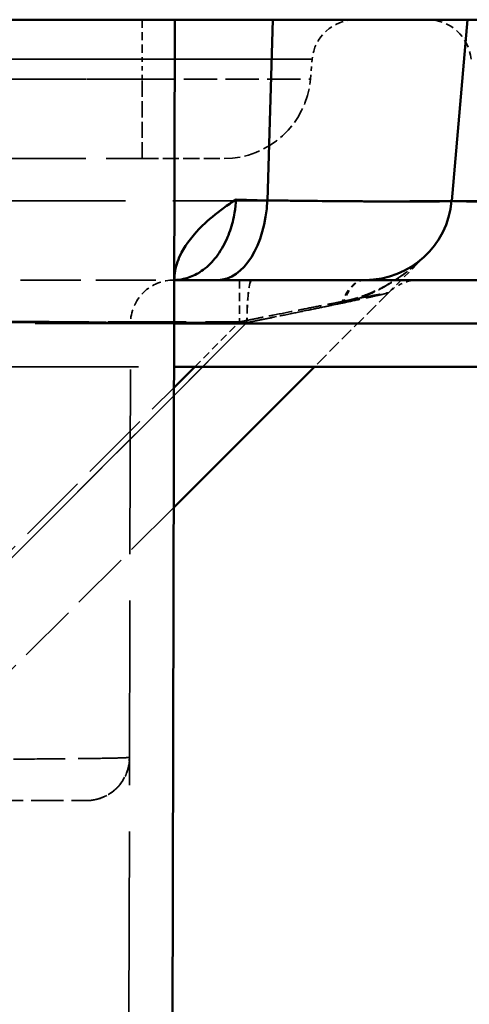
# Model space of a CAD drawing. Header units: millimetres. Extents: x 3278 to 6066, y 2420 to 4375.
# Tile 106 of 256: x 4842 to 4852, y 3017 to 3040. Entities that reach past the tile are written whole.
import ezdxf

# ---------------------------------------------------------------- set-up
doc = ezdxf.new("R2010")
doc.units = ezdxf.units.MM
doc.linetypes.add('DASHED', pattern=[0.2067, 0.1654, -0.0413])
for name, color, linetype, lineweight in [('Sichtbare Kanten(DIN)', 7, 'Continuous', 50), ('Sichtbare tangentiale Kanten(DIN)', 7, 'Continuous', 50), ('Verdeckte Kanten(DIN)', 7, 'DASHED', 35), ('Verdeckte tangentiale Kanten(DIN)', 7, 'DASHED', 35)]:
    doc.layers.add(name, color=color, linetype=linetype, lineweight=lineweight)

msp = doc.modelspace()

# ---------------------------------------------------------------- linework, layer by layer
at = {"layer": 'Sichtbare Kanten(DIN)'}
for p, q in [((4845.083, 3039.781), (4840.083, 3039.781)), ((4844.097, 2606.765), (4845.083, 3039.781)), ((4847.342, 3039.781), (4845.083, 3039.781)), ((4851.463, 3035.607), (4851.828, 3039.781)), ((4851.828, 3039.781), (4854.746, 3039.781)), ((4851.463, 3035.607), (4851.463, 3035.607)), ((4846.07, 3033.781), (4845.069, 3033.781)), ((4848.299, 3031.781), (4845.057, 3028.54)), ((4845.065, 3031.781), (4852.833, 3031.781))]:
    msp.add_line(p, q, dxfattribs=at)
msp.add_arc((4849.47, 3035.781), 2, 270, 354.9998, dxfattribs=at)
msp.add_ellipse((4846.07, 3035.781), major_axis=(0, -2), ratio=0.573717, start_param=0.000233, end_param=1.488013, dxfattribs=at)
for points, knots in [([(4847.584, 3039.781), (4847.544, 3039.781), (4847.504, 3039.781), (4847.424, 3039.781), (4847.383, 3039.781), (4847.342, 3039.781)], [-0.02920801, -0.02920801, -0.02920801, -0.02920801, -0.01460407, -0.01460407, 0, 0, 0, 0]), ([(4851.828, 3039.781), (4851.828, 3039.781), (4851.732, 3039.781), (4851.354, 3039.781), (4851.072, 3039.781), (4850.335, 3039.781), (4849.882, 3039.781), (4848.831, 3039.781), (4848.233, 3039.781), (4847.584, 3039.781)], [-0.9508931, -0.9508931, -0.9508931, -0.9508931, -0.7140803, -0.7140803, -0.4764142, -0.4764142, -0.2379889, -0.2379889, -0.0001103, -0.0001103, -0.0001103, -0.0001103]), ([(4846.492, 3035.64), (4846.487, 3035.539), (4846.476, 3035.436), (4846.459, 3035.332), (4846.436, 3035.194), (4846.402, 3035.054), (4846.356, 3034.919), (4846.332, 3034.851), (4846.306, 3034.784), (4846.277, 3034.719), (4846.211, 3034.573), (4846.131, 3034.437), (4846.039, 3034.318), (4845.947, 3034.199), (4845.844, 3034.097), (4845.735, 3034.016), (4845.686, 3033.98), (4845.636, 3033.948), (4845.586, 3033.92), (4845.486, 3033.866), (4845.384, 3033.828), (4845.283, 3033.806), (4845.21, 3033.79), (4845.139, 3033.782), (4845.069, 3033.781)], [0, 0, 0, 0, 0.1111111, 0.1111111, 0.1111111, 0.2589649, 0.2589649, 0.2589649, 0.3333333, 0.3333333, 0.3333333, 0.4999999, 0.4999999, 0.4999999, 0.6666667, 0.6666667, 0.6666667, 0.7410351, 0.7410351, 0.7410351, 0.8888889, 0.8888889, 0.8888889, 0.99535, 0.99535, 0.99535, 0.99535]), ([(4845.069, 3033.781), (4845.069, 3033.851), (4845.076, 3033.922), (4845.088, 3033.992), (4845.113, 3034.132), (4845.162, 3034.273), (4845.235, 3034.412), (4845.345, 3034.622), (4845.508, 3034.829), (4845.72, 3035.034), (4845.862, 3035.171), (4846.025, 3035.307), (4846.206, 3035.44), (4846.297, 3035.507), (4846.393, 3035.574), (4846.492, 3035.64)], [0, 0, 0, 0, 0.111111, 0.111111, 0.111111, 0.333333, 0.333333, 0.333333, 0.666667, 0.666667, 0.666667, 0.888889, 0.888889, 0.888889, 1, 1, 1, 1]), ([(4846.071, 3033.781), (4846.103, 3033.781), (4846.136, 3033.781), (4846.168, 3033.781), (4846.2, 3033.781), (4846.232, 3033.781), (4846.263, 3033.781), (4846.269, 3033.781), (4846.274, 3033.781), (4846.279, 3033.781), (4846.337, 3033.781), (4846.395, 3033.781), (4846.451, 3033.781), (4846.462, 3033.781), (4846.472, 3033.781), (4846.483, 3033.781), (4846.55, 3033.781), (4846.616, 3033.781), (4846.681, 3033.781), (4846.726, 3033.781), (4846.771, 3033.781), (4846.815, 3033.781), (4846.835, 3033.781), (4846.855, 3033.781), (4846.875, 3033.781), (4846.938, 3033.781), (4847.001, 3033.781), (4847.063, 3033.781), (4847.125, 3033.781), (4847.186, 3033.781), (4847.246, 3033.781), (4847.306, 3033.781), (4847.365, 3033.781), (4847.422, 3033.781), (4847.445, 3033.781), (4847.467, 3033.781), (4847.488, 3033.781), (4847.524, 3033.781), (4847.559, 3033.781), (4847.593, 3033.781), (4847.929, 3033.781), (4848.228, 3033.781), (4848.481, 3033.781), (4848.513, 3033.781), (4848.545, 3033.781), (4848.575, 3033.781), (4848.585, 3033.781), (4848.594, 3033.781), (4848.604, 3033.781), (4848.644, 3033.781), (4848.682, 3033.781), (4848.719, 3033.781), (4848.756, 3033.781), (4848.792, 3033.781), (4848.826, 3033.781), (4848.859, 3033.781), (4848.891, 3033.781), (4848.921, 3033.781), (4848.951, 3033.781), (4848.98, 3033.781), (4849.008, 3033.781), (4849.036, 3033.781), (4849.063, 3033.781), (4849.088, 3033.781), (4849.113, 3033.781), (4849.138, 3033.781), (4849.16, 3033.781), (4849.183, 3033.781), (4849.205, 3033.781), (4849.225, 3033.781), (4849.233, 3033.781), (4849.241, 3033.781), (4849.249, 3033.781), (4849.26, 3033.781), (4849.272, 3033.781), (4849.283, 3033.781), (4849.318, 3033.781), (4849.349, 3033.781), (4849.374, 3033.781), (4849.387, 3033.781), (4849.399, 3033.781), (4849.409, 3033.781), (4849.412, 3033.781), (4849.414, 3033.781), (4849.417, 3033.781), (4849.424, 3033.781), (4849.43, 3033.781), (4849.436, 3033.781), (4849.443, 3033.781), (4849.45, 3033.781), (4849.455, 3033.781), (4849.456, 3033.781), (4849.457, 3033.781), (4849.458, 3033.781), (4849.462, 3033.781), (4849.465, 3033.781), (4849.467, 3033.781), (4849.467, 3033.781), (4849.467, 3033.781), (4849.468, 3033.781), (4849.47, 3033.781), (4849.47, 3033.781), (4849.47, 3033.781)], [-0.256415, -0.256415, -0.256415, -0.256415, -0.136408, -0.136408, -0.136408, -0.016413, -0.016413, -0.016413, 0.003703, 0.003703, 0.003703, 0.223587, 0.223587, 0.223587, 0.263821, 0.263821, 0.263821, 0.523939, 0.523939, 0.523939, 0.703589, 0.703589, 0.703589, 0.784057, 0.784057, 0.784057, 1.044175, 1.044175, 1.044175, 1.304293, 1.304293, 1.304293, 1.564411, 1.564411, 1.564411, 1.663593, 1.663593, 1.663593, 1.82453, 1.82453, 1.82453, 3.385238, 3.385238, 3.385238, 3.5836, 3.5836, 3.5836, 3.645356, 3.645356, 3.645356, 3.905474, 3.905474, 3.905474, 4.165592, 4.165592, 4.165592, 4.41366, 4.41366, 4.41366, 4.661729, 4.661729, 4.661729, 4.909797, 4.909797, 4.909797, 5.157865, 5.157865, 5.157865, 5.405934, 5.405934, 5.405934, 5.503607, 5.503607, 5.503607, 5.654002, 5.654002, 5.654002, 6.150139, 6.150139, 6.150139, 6.398207, 6.398207, 6.398207, 6.463611, 6.463611, 6.463611, 6.646276, 6.646276, 6.646276, 6.894344, 6.894344, 6.894344, 6.943611, 6.943611, 6.943611, 7.142412, 7.142412, 7.142412, 7.183615, 7.183615, 7.183615, 7.390481, 7.390481, 7.390481, 7.390481]), ([(4852.972, 3033.781), (4852.418, 3033.781), (4851.919, 3033.781), (4851.485, 3033.781), (4851.34, 3033.781), (4851.202, 3033.781), (4851.072, 3033.781), (4850.811, 3033.781), (4850.58, 3033.781), (4850.38, 3033.781), (4850.181, 3033.781), (4850.013, 3033.781), (4849.878, 3033.781), (4849.81, 3033.781), (4849.751, 3033.781), (4849.7, 3033.781), (4849.548, 3033.781), (4849.47, 3033.781), (4849.47, 3033.781)], [-4.694189, -4.694189, -4.694189, -4.694189, -2.3472, -2.3472, -2.3472, -1.56473, -1.56473, -1.56473, 0, 0, 0, 1.56473, 1.56473, 1.56473, 2.3472, 2.3472, 2.3472, 4.694189, 4.694189, 4.694189, 4.694189])]:
    msp.add_open_spline(points, degree=3, knots=knots, dxfattribs=at)
at = {"layer": 'Sichtbare tangentiale Kanten(DIN)'}
for p, q in [((4847.214, 3035.616), (4847.342, 3039.781)), ((4846.492, 3035.64), (4847.214, 3035.616)), ((4852.833, 3032.781), (4845.067, 3032.781)), ((4845.064, 3031.305), (4845.54, 3031.781))]:
    msp.add_line(p, q, dxfattribs=at)
for points in [[(4847.314, 3038.868), (4847.314, 3038.868), (4847.314, 3038.868), (4847.314, 3038.868)], [(4851.463, 3035.607), (4851.462, 3035.601), (4851.69, 3035.592), (4852.697, 3035.592), (4853.765, 3035.601), (4854.381, 3035.607)]]:
    msp.add_open_spline(points, degree=3, dxfattribs=at)
msp.add_open_spline([(4847.214, 3035.615), (4847.255, 3035.615), (4847.296, 3035.614), (4847.336, 3035.614), (4847.377, 3035.613), (4847.417, 3035.613), (4847.457, 3035.613), (4847.537, 3035.612), (4847.616, 3035.611), (4847.695, 3035.61), (4847.814, 3035.608), (4847.932, 3035.607), (4848.047, 3035.606), (4848.082, 3035.606), (4848.118, 3035.605), (4848.153, 3035.605), (4848.45, 3035.602), (4848.732, 3035.599), (4848.995, 3035.597), (4849.168, 3035.596), (4849.333, 3035.595), (4849.489, 3035.594), (4849.811, 3035.592), (4850.097, 3035.591), (4850.345, 3035.59), (4850.586, 3035.59), (4850.79, 3035.59), (4850.956, 3035.591), (4851.043, 3035.592), (4851.119, 3035.593), (4851.184, 3035.594), (4851.278, 3035.595), (4851.348, 3035.597), (4851.395, 3035.599), (4851.399, 3035.599), (4851.402, 3035.6), (4851.406, 3035.6), (4851.424, 3035.601), (4851.437, 3035.602), (4851.447, 3035.603), (4851.453, 3035.604), (4851.457, 3035.604), (4851.459, 3035.605), (4851.461, 3035.606), (4851.462, 3035.606), (4851.463, 3035.607)], degree=3, knots=[0, 0, 0, 0, 0.015746, 0.015746, 0.015746, 0.031491, 0.031491, 0.031491, 0.062974, 0.062974, 0.062974, 0.111086, 0.111086, 0.111086, 0.125848, 0.125848, 0.125848, 0.25119, 0.25119, 0.25119, 0.333257, 0.333257, 0.333257, 0.502154, 0.502154, 0.502154, 0.666704, 0.666704, 0.666704, 0.753101, 0.753101, 0.753101, 0.87847, 0.87847, 0.87847, 0.888901, 0.888901, 0.888901, 0.941361, 0.941361, 0.941361, 0.972863, 0.972863, 0.972863, 1, 1, 1, 1], dxfattribs=at)
at = {"layer": 'Verdeckte Kanten(DIN)', "ltscale": 3.192367}
msp.add_line((4851.832, 3039.781), (4851.467, 3035.607), dxfattribs=at)
at = {"layer": 'Verdeckte Kanten(DIN)', "ltscale": 0.352825}
msp.add_line((4848.208, 3038.407), (4848.248, 3038.868), dxfattribs=at)
at = {"layer": 'Verdeckte Kanten(DIN)', "ltscale": 11.42808}
msp.add_line((4829.328, 3036.581), (4844.328, 3036.581), dxfattribs=at)
at = {"layer": 'Verdeckte Kanten(DIN)', "ltscale": 0.948699}
msp.add_line((4850.006, 3033.488), (4850.885, 3034.367), dxfattribs=at)
at = {"layer": 'Verdeckte Kanten(DIN)', "ltscale": 0.009023}
msp.add_line((4845.069, 3033.781), (4845.06, 3033.781), dxfattribs=at)
at = {"layer": 'Verdeckte Kanten(DIN)', "ltscale": 0.000438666}
msp.add_line((4846.071, 3033.781), (4846.07, 3033.781), dxfattribs=at)
at = {"layer": 'Verdeckte Kanten(DIN)', "ltscale": 1.839798}
msp.add_line((4850.006, 3033.488), (4848.299, 3031.781), dxfattribs=at)
at = {"layer": 'Verdeckte Kanten(DIN)', "ltscale": 25.763004}
msp.add_line((4843.09, 2606.768), (4844.06, 3032.784), dxfattribs=at)
at = {"layer": 'Verdeckte Kanten(DIN)', "ltscale": 19.819839}
msp.add_line((4824.581, 3031.781), (4845.065, 3031.781), dxfattribs=at)
at = {"layer": 'Verdeckte Kanten(DIN)', "ltscale": 8.303068}
msp.add_line((4845.057, 3028.54), (4837.353, 3020.836), dxfattribs=at)
at = {"layer": 'Verdeckte Kanten(DIN)', "ltscale": 4.515802}
msp.add_line((4838.035, 3021.781), (4843.044, 3021.781), dxfattribs=at)
at = {"layer": 'Verdeckte Kanten(DIN)', "ltscale": 1.13017}
for centre, start, end in [((4849.244, 3038.781), 90, 175), ((4850.912, 3038.781), 5, 90)]:
    msp.add_arc(centre, 1, start, end, dxfattribs=at)
at = {"layer": 'Verdeckte Kanten(DIN)', "ltscale": 2.260439}
for centre in [(4846.215, 3038.581), (4849.47, 3035.781), (4849.475, 3035.781)]:
    msp.add_arc(centre, 2, 270, 355, dxfattribs=at)
at = {"layer": 'Verdeckte Kanten(DIN)', "ltscale": 1.2969}
msp.add_arc((4845.06, 3032.781), 1, 89.4779, 179.8695, dxfattribs=at)
at = {"layer": 'Verdeckte Kanten(DIN)', "ltscale": 0.598278}
msp.add_arc((4850.713, 3032.781), 1, 90, 135, dxfattribs=at)
at = {"layer": 'Verdeckte Kanten(DIN)', "ltscale": 1.194921}
msp.add_arc((4843.037, 3022.781), 1, 270, 359.8695, dxfattribs=at)
at = {"layer": 'Verdeckte Kanten(DIN)', "ltscale": 0.002902}
msp.add_ellipse((4849.47, 3032.781), major_axis=(0, 1), ratio=0.602695, start_param=0.000046, end_param=0.003987, dxfattribs=at)
at = {"layer": 'Verdeckte Kanten(DIN)'}
msp.add_open_spline([(4847.342, 3039.781), (4847.342, 3039.781), (4847.342, 3039.781), (4847.342, 3039.781)], degree=3, dxfattribs=at)
at = {"layer": 'Verdeckte Kanten(DIN)', "ltscale": 2.258399}
msp.add_open_spline([(4844.328, 3036.581), (4844.343, 3036.581), (4844.358, 3036.581), (4844.373, 3036.581), (4844.388, 3036.581), (4844.403, 3036.581), (4844.418, 3036.581), (4844.448, 3036.581), (4844.479, 3036.581), (4844.509, 3036.581), (4844.569, 3036.581), (4844.63, 3036.581), (4844.69, 3036.581), (4844.81, 3036.581), (4844.928, 3036.581), (4845.043, 3036.581), (4845.272, 3036.581), (4845.486, 3036.581), (4845.663, 3036.581), (4845.682, 3036.581), (4845.701, 3036.581), (4845.719, 3036.581), (4845.869, 3036.581), (4845.99, 3036.581), (4846.074, 3036.581), (4846.122, 3036.581), (4846.158, 3036.581), (4846.182, 3036.581), (4846.194, 3036.581), (4846.203, 3036.581), (4846.208, 3036.581), (4846.211, 3036.581), (4846.213, 3036.581), (4846.214, 3036.581), (4846.215, 3036.581), (4846.215, 3036.581), (4846.215, 3036.581)], degree=3, knots=[0, 0, 0, 0, 0.046315, 0.046315, 0.046315, 0.092637, 0.092637, 0.092637, 0.185301, 0.185301, 0.185301, 0.370695, 0.370695, 0.370695, 0.741487, 0.741487, 0.741487, 1.481154, 1.481154, 1.481154, 1.562615, 1.562615, 1.562615, 2.220816, 2.220816, 2.220816, 2.591495, 2.591495, 2.591495, 2.776897, 2.776897, 2.776897, 2.86959, 2.86959, 2.86959, 2.962266, 2.962266, 2.962266, 2.962266], dxfattribs=at)
at = {"layer": 'Verdeckte Kanten(DIN)', "ltscale": 1.228504}
msp.add_open_spline([(4850.047, 3033.866), (4850.343, 3033.955), (4850.595, 3034.103), (4850.809, 3034.295)], degree=3, dxfattribs=at)
at = {"layer": 'Verdeckte Kanten(DIN)', "ltscale": 8.38159}
msp.add_open_spline([(4838.061, 3033.781), (4838.585, 3033.781), (4839.108, 3033.781), (4839.618, 3033.781), (4840.001, 3033.781), (4840.377, 3033.781), (4840.739, 3033.781), (4840.86, 3033.781), (4840.98, 3033.781), (4841.098, 3033.781), (4841.57, 3033.781), (4842.015, 3033.781), (4842.425, 3033.781), (4842.629, 3033.781), (4842.825, 3033.781), (4843.01, 3033.781), (4843.195, 3033.781), (4843.37, 3033.781), (4843.533, 3033.781), (4843.859, 3033.781), (4844.14, 3033.781), (4844.367, 3033.781), (4844.424, 3033.781), (4844.477, 3033.781), (4844.527, 3033.781), (4844.677, 3033.781), (4844.796, 3033.781), (4844.884, 3033.781), (4845, 3033.781), (4845.06, 3033.781), (4845.06, 3033.781)], degree=3, knots=[-22.303433, -22.303433, -22.303433, -22.303433, -20.732145, -20.732145, -20.732145, -19.553729, -19.553729, -19.553729, -19.160857, -19.160857, -19.160857, -17.589569, -17.589569, -17.589569, -16.803928, -16.803928, -16.803928, -16.018281, -16.018281, -16.018281, -14.446993, -14.446993, -14.446993, -14.054121, -14.054121, -14.054121, -12.875705, -12.875705, -12.875705, -11.304417, -11.304417, -11.304417, -11.304417], dxfattribs=at)
at = {"layer": 'Verdeckte Kanten(DIN)', "ltscale": 0.009571}
msp.add_open_spline([(4845.069, 3033.781), (4845.066, 3033.781), (4845.063, 3033.781), (4845.06, 3033.781)], degree=3, dxfattribs=at)
at = {"layer": 'Verdeckte Kanten(DIN)', "ltscale": 0.023348}
msp.add_open_spline([(4849.468, 3033.781), (4849.476, 3033.781), (4849.484, 3033.781), (4849.491, 3033.781)], degree=3, dxfattribs=at)
at = {"layer": 'Verdeckte Kanten(DIN)', "ltscale": 0.185666}
msp.add_open_spline([(4849.75, 3033.801), (4849.799, 3033.808), (4849.848, 3033.817), (4849.895, 3033.827)], degree=3, dxfattribs=at)
at = {"layer": 'Verdeckte Kanten(DIN)', "ltscale": 2.790126}
msp.add_open_spline([(4844.037, 3022.779), (4844.037, 3022.779), (4844.037, 3022.775), (4844.037, 3022.769), (4844.037, 3022.758), (4844.037, 3022.738), (4844.036, 3022.722), (4844.035, 3022.699), (4844.034, 3022.686), (4844.032, 3022.672), (4844.031, 3022.657), (4844.029, 3022.64), (4844.026, 3022.623), (4844.024, 3022.607), (4844.021, 3022.591), (4844.018, 3022.575), (4844.011, 3022.543), (4844.003, 3022.511), (4843.993, 3022.479), (4843.983, 3022.448), (4843.972, 3022.417), (4843.959, 3022.386), (4843.946, 3022.355), (4843.931, 3022.325), (4843.914, 3022.295), (4843.898, 3022.265), (4843.88, 3022.236), (4843.86, 3022.207), (4843.82, 3022.15), (4843.773, 3022.096), (4843.72, 3022.047), (4843.666, 3021.997), (4843.605, 3021.952), (4843.537, 3021.913), (4843.47, 3021.875), (4843.394, 3021.842), (4843.312, 3021.819), (4843.257, 3021.804), (4843.199, 3021.792), (4843.138, 3021.786), (4843.107, 3021.783), (4843.076, 3021.781), (4843.044, 3021.781)], degree=3, knots=[0, 0, 0, 0, 0.011754, 0.011754, 0.011754, 0.035262, 0.035262, 0.035262, 0.0709, 0.0709, 0.0709, 0.106628, 0.106628, 0.106628, 0.142379, 0.142379, 0.142379, 0.213869, 0.213869, 0.213869, 0.285363, 0.285363, 0.285363, 0.356857, 0.356857, 0.356857, 0.428351, 0.428351, 0.428351, 0.571301, 0.571301, 0.571301, 0.714232, 0.714232, 0.714232, 0.857171, 0.857171, 0.857171, 0.95239, 0.95239, 0.95239, 1, 1, 1, 1], dxfattribs=at)
at = {"layer": 'Verdeckte tangentiale Kanten(DIN)', "ltscale": 1.13017}
msp.add_line((4844.328, 3039.781), (4844.328, 3038.868), dxfattribs=at)
at = {"layer": 'Verdeckte tangentiale Kanten(DIN)', "ltscale": 11.42808}
for p, q in [((4844.328, 3038.868), (4829.328, 3038.868)), ((4829.328, 3038.407), (4844.328, 3038.407))]:
    msp.add_line(p, q, dxfattribs=at)
at = {"layer": 'Verdeckte tangentiale Kanten(DIN)', "ltscale": 0.352825}
msp.add_line((4844.328, 3038.407), (4844.328, 3038.868), dxfattribs=at)
at = {"layer": 'Verdeckte tangentiale Kanten(DIN)', "ltscale": 2.260439}
msp.add_line((4844.328, 3036.581), (4844.328, 3038.407), dxfattribs=at)
at = {"layer": 'Verdeckte tangentiale Kanten(DIN)', "ltscale": 26.421982}
msp.add_line((4774.036, 3035.607), (4851.463, 3035.607), dxfattribs=at)
at = {"layer": 'Verdeckte tangentiale Kanten(DIN)', "ltscale": 5.486979}
msp.add_line((4854.381, 3035.607), (4851.467, 3035.607), dxfattribs=at)
at = {"layer": 'Verdeckte tangentiale Kanten(DIN)', "ltscale": 1.170062}
msp.add_line((4846.575, 3033.781), (4846.575, 3032.816), dxfattribs=at)
at = {"layer": 'Verdeckte tangentiale Kanten(DIN)', "ltscale": 19.39028}
msp.add_line((4845.067, 3032.781), (4825.027, 3032.781), dxfattribs=at)
at = {"layer": 'Verdeckte tangentiale Kanten(DIN)', "ltscale": 10.849232}
msp.add_line((4832.335, 3032.816), (4846.575, 3032.816), dxfattribs=at)
at = {"layer": 'Verdeckte tangentiale Kanten(DIN)', "ltscale": 10.750847}
msp.add_line((4846.744, 3032.799), (4832.72, 3032.799), dxfattribs=at)
at = {"layer": 'Verdeckte tangentiale Kanten(DIN)', "ltscale": 11.428128}
msp.add_line((4836.159, 3022.215), (4846.743, 3032.799), dxfattribs=at)
at = {"layer": 'Verdeckte tangentiale Kanten(DIN)', "ltscale": 11.42837}
msp.add_line((4846.744, 3032.799), (4836.16, 3022.215), dxfattribs=at)
at = {"layer": 'Verdeckte tangentiale Kanten(DIN)', "ltscale": 1.115302}
msp.add_line((4845.54, 3031.781), (4846.575, 3032.816), dxfattribs=at)
at = {"layer": 'Verdeckte tangentiale Kanten(DIN)', "ltscale": 9.834078}
msp.add_line((4835.939, 3022.18), (4845.064, 3031.305), dxfattribs=at)
at = {"layer": 'Verdeckte tangentiale Kanten(DIN)', "ltscale": 1.183359}
for centre, ratio in [((4846.853, 3032.781), 0.110166), ((4846.855, 3032.781), 0.110612)]:
    msp.add_ellipse(centre, major_axis=(0, 1), ratio=ratio, start_param=0, end_param=1.553343, dxfattribs=at)
at = {"layer": 'Verdeckte tangentiale Kanten(DIN)', "ltscale": 0.823346}
msp.add_ellipse((4849.47, 3032.781), major_axis=(0, 1), ratio=0.602695, start_param=0.003987, end_param=1.084797, dxfattribs=at)
at = {"layer": 'Verdeckte tangentiale Kanten(DIN)', "ltscale": 0.78361}
msp.add_ellipse((4849.47, 3032.781), major_axis=(0, 1), ratio=0.567848, start_param=0.004232, end_param=1.032886, dxfattribs=at)
at = {"layer": 'Verdeckte tangentiale Kanten(DIN)', "ltscale": 1.802181}
msp.add_ellipse((4846.472, 3032.782), major_axis=(3.534, 0.707), ratio=0.010121, start_param=4.787175, end_param=5.482488, dxfattribs=at)
at = {"layer": 'Verdeckte tangentiale Kanten(DIN)', "ltscale": 26.83276}
msp.add_open_spline([(4838.171, 3038.868), (4838.642, 3038.868), (4839.097, 3038.868), (4839.536, 3038.868), (4840.025, 3038.868), (4840.494, 3038.868), (4840.943, 3038.868), (4841.542, 3038.868), (4842.105, 3038.868), (4842.633, 3038.868), (4843.557, 3038.868), (4844.371, 3038.869), (4845.072, 3038.869), (4845.572, 3038.869), (4846.014, 3038.868), (4846.398, 3038.868), (4846.551, 3038.868), (4846.695, 3038.868), (4846.83, 3038.868), (4847.008, 3038.868), (4847.169, 3038.868), (4847.314, 3038.868)], degree=3, knots=[0.6634265, 0.6634265, 0.6634265, 0.6634265, 0.687543, 0.687543, 0.687543, 0.7143297, 0.7143297, 0.7143297, 0.75004, 0.75004, 0.75004, 0.8125097, 0.8125097, 0.8125097, 0.8571094, 0.8571094, 0.8571094, 0.8749462, 0.8749462, 0.8749462, 0.8985566, 0.8985566, 0.8985566, 0.8985566], dxfattribs=at)
at = {"layer": 'Verdeckte tangentiale Kanten(DIN)', "ltscale": 4.691133}
msp.add_open_spline([(4848.248, 3038.868), (4848.248, 3038.868), (4848.248, 3038.868), (4848.247, 3038.868), (4848.246, 3038.868), (4848.245, 3038.868), (4848.243, 3038.868), (4848.242, 3038.868), (4848.24, 3038.868), (4848.237, 3038.868), (4848.235, 3038.868), (4848.232, 3038.868), (4848.229, 3038.868), (4848.217, 3038.868), (4848.198, 3038.868), (4848.173, 3038.868), (4848.166, 3038.868), (4848.158, 3038.868), (4848.15, 3038.868), (4848.101, 3038.868), (4848.034, 3038.868), (4847.95, 3038.868), (4847.922, 3038.868), (4847.892, 3038.868), (4847.86, 3038.868), (4847.733, 3038.868), (4847.575, 3038.868), (4847.393, 3038.868), (4847.301, 3038.868), (4847.204, 3038.868), (4847.1, 3038.868), (4846.996, 3038.868), (4846.887, 3038.868), (4846.772, 3038.868), (4846.543, 3038.868), (4846.293, 3038.868), (4846.029, 3038.868), (4845.963, 3038.868), (4845.896, 3038.868), (4845.828, 3038.868), (4845.625, 3038.868), (4845.414, 3038.868), (4845.2, 3038.868), (4845.009, 3038.868), (4844.815, 3038.868), (4844.62, 3038.868), (4844.523, 3038.868), (4844.426, 3038.868), (4844.328, 3038.868)], degree=3, knots=[0, 0, 0, 0, 0.015643, 0.015643, 0.015643, 0.031285, 0.031285, 0.031285, 0.047596, 0.047596, 0.047596, 0.06254, 0.06254, 0.06254, 0.124958, 0.124958, 0.124958, 0.142787, 0.142787, 0.142787, 0.249917, 0.249917, 0.249917, 0.285646, 0.285646, 0.285646, 0.428546, 0.428546, 0.428546, 0.499998, 0.499998, 0.499998, 0.57146, 0.57146, 0.57146, 0.714359, 0.714359, 0.714359, 0.75009, 0.75009, 0.75009, 0.857214, 0.857214, 0.857214, 0.952405, 0.952405, 0.952405, 1, 1, 1, 1], dxfattribs=at)
at = {"layer": 'Verdeckte tangentiale Kanten(DIN)', "ltscale": 9.107861}
msp.add_open_spline([(4847.314, 3038.868), (4847.552, 3038.868), (4847.745, 3038.868), (4847.892, 3038.868), (4847.949, 3038.868), (4847.999, 3038.868), (4848.042, 3038.868), (4848.179, 3038.868), (4848.248, 3038.868), (4848.248, 3038.868)], degree=3, knots=[0.8985739, 0.8985739, 0.8985739, 0.8985739, 0.9374084, 0.9374084, 0.9374084, 0.9523698, 0.9523698, 0.9523698, 1, 1, 1, 1], dxfattribs=at)
at = {"layer": 'Verdeckte tangentiale Kanten(DIN)', "ltscale": 28.273653}
msp.add_open_spline([(4819.666, 3038.407), (4820.555, 3038.407), (4821.427, 3038.407), (4822.282, 3038.407), (4823.767, 3038.407), (4825.201, 3038.407), (4826.579, 3038.407), (4827.365, 3038.407), (4828.133, 3038.407), (4828.883, 3038.407), (4829.767, 3038.407), (4830.624, 3038.407), (4831.455, 3038.407), (4832.266, 3038.407), (4833.051, 3038.407), (4833.81, 3038.407), (4834.487, 3038.407), (4835.142, 3038.407), (4835.776, 3038.407), (4836.578, 3038.407), (4837.346, 3038.407), (4838.077, 3038.407), (4838.568, 3038.407), (4839.043, 3038.407), (4839.501, 3038.407), (4840.261, 3038.407), (4840.974, 3038.407), (4841.638, 3038.407), (4841.97, 3038.407), (4842.289, 3038.407), (4842.596, 3038.407), (4843.225, 3038.407), (4843.803, 3038.407), (4844.328, 3038.407)], degree=3, knots=[48.287543, 48.287543, 48.287543, 48.287543, 51.615446, 51.615446, 51.615446, 57.389013, 57.389013, 57.389013, 60.681496, 60.681496, 60.681496, 64.56286, 64.56286, 64.56286, 68.353278, 68.353278, 68.353278, 71.736395, 71.736395, 71.736395, 76.025059, 76.025059, 76.025059, 78.91005, 78.91005, 78.91005, 83.696841, 83.696841, 83.696841, 86.083734, 86.083734, 86.083734, 90.967685, 90.967685, 90.967685, 90.967685], dxfattribs=at)
at = {"layer": 'Verdeckte tangentiale Kanten(DIN)', "ltscale": 4.643017}
msp.add_open_spline([(4844.328, 3038.407), (4844.425, 3038.407), (4844.714, 3038.407), (4845.291, 3038.407), (4846.025, 3038.407), (4846.767, 3038.407), (4847.387, 3038.407), (4847.853, 3038.407), (4848.11, 3038.407), (4848.197, 3038.407), (4848.208, 3038.407), (4848.208, 3038.407)], degree=3, knots=[0, 0, 0, 0, 0.047595, 0.142786, 0.285641, 0.42854, 0.571454, 0.714354, 0.857213, 0.952404, 1, 1, 1, 1], dxfattribs=at)
at = {"layer": 'Verdeckte tangentiale Kanten(DIN)', "ltscale": 8.269626}
msp.add_open_spline([(4856.645, 3035.607), (4856.303, 3035.607), (4855.971, 3035.607), (4855.652, 3035.607), (4855.245, 3035.607), (4854.857, 3035.607), (4854.496, 3035.607), (4854.293, 3035.607), (4854.098, 3035.607), (4853.912, 3035.607), (4853.514, 3035.607), (4853.159, 3035.607), (4852.852, 3035.607), (4852.544, 3035.607), (4852.284, 3035.607), (4852.075, 3035.607), (4851.978, 3035.607), (4851.891, 3035.607), (4851.816, 3035.607), (4851.698, 3035.607), (4851.609, 3035.607), (4851.55, 3035.607), (4851.543, 3035.607), (4851.537, 3035.607), (4851.531, 3035.607), (4851.511, 3035.607), (4851.496, 3035.607), (4851.484, 3035.607), (4851.477, 3035.607), (4851.472, 3035.607), (4851.468, 3035.607), (4851.466, 3035.607), (4851.465, 3035.607), (4851.464, 3035.607), (4851.463, 3035.607), (4851.463, 3035.607), (4851.463, 3035.607)], degree=3, knots=[0, 0, 0, 0, 0.109968, 0.109968, 0.109968, 0.250542, 0.250542, 0.250542, 0.329905, 0.329905, 0.329905, 0.499902, 0.499902, 0.499902, 0.670095, 0.670095, 0.670095, 0.74966, 0.74966, 0.74966, 0.875567, 0.875567, 0.875567, 0.890032, 0.890032, 0.890032, 0.93822, 0.93822, 0.93822, 0.969253, 0.969253, 0.969253, 0.984667, 0.984667, 0.984667, 1, 1, 1, 1], dxfattribs=at)
at = {"layer": 'Verdeckte tangentiale Kanten(DIN)', "ltscale": 0.227883}
msp.add_open_spline([(4851.463, 3035.607), (4851.463, 3035.607), (4851.464, 3035.607), (4851.467, 3035.607)], degree=3, dxfattribs=at)
at = {"layer": 'Verdeckte tangentiale Kanten(DIN)', "ltscale": 2.102784}
msp.add_open_spline([(4848.938, 3033.248), (4848.96, 3033.253), (4848.983, 3033.258), (4849.006, 3033.264), (4849.029, 3033.269), (4849.052, 3033.275), (4849.075, 3033.281), (4849.12, 3033.293), (4849.165, 3033.306), (4849.21, 3033.32), (4849.3, 3033.348), (4849.389, 3033.38), (4849.477, 3033.415), (4849.51, 3033.428), (4849.543, 3033.442), (4849.575, 3033.457), (4849.716, 3033.518), (4849.853, 3033.589), (4849.986, 3033.667), (4850.083, 3033.724), (4850.178, 3033.786), (4850.271, 3033.851), (4850.334, 3033.895), (4850.396, 3033.941), (4850.457, 3033.988), (4850.532, 3034.047), (4850.605, 3034.108), (4850.677, 3034.171), (4850.712, 3034.203), (4850.747, 3034.235), (4850.782, 3034.268), (4850.8, 3034.284), (4850.817, 3034.3), (4850.834, 3034.317), (4850.851, 3034.334), (4850.868, 3034.35), (4850.885, 3034.367)], degree=3, knots=[0, 0, 0, 0, 0.086151, 0.086151, 0.086151, 0.172338, 0.172338, 0.172338, 0.344808, 0.344808, 0.344808, 0.68998, 0.68998, 0.68998, 0.819874, 0.819874, 0.819874, 1.379982, 1.379982, 1.379982, 1.789964, 1.789964, 1.789964, 2.070025, 2.070025, 2.070025, 2.415041, 2.415041, 2.415041, 2.587549, 2.587549, 2.587549, 2.673802, 2.673802, 2.673802, 2.760054, 2.760054, 2.760054, 2.760054], dxfattribs=at)
at = {"layer": 'Verdeckte tangentiale Kanten(DIN)', "ltscale": 1.981712}
msp.add_open_spline([(4848.983, 3033.294), (4849.005, 3033.298), (4849.027, 3033.303), (4849.05, 3033.308), (4849.072, 3033.312), (4849.094, 3033.318), (4849.116, 3033.323), (4849.16, 3033.334), (4849.205, 3033.346), (4849.248, 3033.359), (4849.336, 3033.385), (4849.423, 3033.415), (4849.508, 3033.449), (4849.543, 3033.462), (4849.578, 3033.476), (4849.612, 3033.491), (4849.747, 3033.549), (4849.878, 3033.615), (4850.006, 3033.689), (4850.102, 3033.744), (4850.196, 3033.804), (4850.288, 3033.868), (4850.349, 3033.91), (4850.408, 3033.954), (4850.467, 3033.999), (4850.54, 3034.056), (4850.612, 3034.115), (4850.682, 3034.176), (4850.717, 3034.207), (4850.751, 3034.238), (4850.785, 3034.27), (4850.818, 3034.302), (4850.852, 3034.335), (4850.885, 3034.367)], degree=3, knots=[0, 0, 0, 0, 0.081195, 0.081195, 0.081195, 0.16242, 0.16242, 0.16242, 0.324957, 0.324957, 0.324957, 0.65025, 0.65025, 0.65025, 0.782221, 0.782221, 0.782221, 1.300525, 1.300525, 1.300525, 1.691681, 1.691681, 1.691681, 1.950843, 1.950843, 1.950843, 2.275993, 2.275993, 2.275993, 2.438569, 2.438569, 2.438569, 2.601141, 2.601141, 2.601141, 2.601141], dxfattribs=at)
at = {"layer": 'Verdeckte tangentiale Kanten(DIN)', "ltscale": 3.326344}
msp.add_open_spline([(4846.575, 3032.816), (4846.604, 3032.822), (4846.632, 3032.828), (4846.661, 3032.833), (4846.689, 3032.839), (4846.717, 3032.845), (4846.746, 3032.85), (4846.775, 3032.856), (4846.804, 3032.862), (4846.833, 3032.868), (4846.86, 3032.873), (4846.888, 3032.879), (4846.916, 3032.884), (4847.028, 3032.907), (4847.14, 3032.929), (4847.252, 3032.951), (4847.284, 3032.958), (4847.315, 3032.964), (4847.347, 3032.97), (4847.533, 3033.007), (4847.717, 3033.044), (4847.9, 3033.08), (4847.959, 3033.092), (4848.017, 3033.103), (4848.076, 3033.115), (4848.217, 3033.143), (4848.357, 3033.17), (4848.494, 3033.198), (4848.573, 3033.213), (4848.65, 3033.228), (4848.727, 3033.243), (4848.825, 3033.263), (4848.92, 3033.281), (4849.013, 3033.3), (4849.101, 3033.317), (4849.186, 3033.333), (4849.269, 3033.35), (4849.327, 3033.361), (4849.383, 3033.372), (4849.438, 3033.382), (4849.522, 3033.399), (4849.602, 3033.414), (4849.674, 3033.428), (4849.701, 3033.433), (4849.727, 3033.438), (4849.752, 3033.443), (4849.821, 3033.456), (4849.88, 3033.467), (4849.924, 3033.475), (4849.931, 3033.476), (4849.937, 3033.478), (4849.944, 3033.479), (4849.965, 3033.482), (4849.981, 3033.485), (4849.991, 3033.487), (4849.994, 3033.487), (4849.996, 3033.488), (4849.998, 3033.488), (4850, 3033.488), (4850.001, 3033.488), (4850.003, 3033.489), (4850.004, 3033.489), (4850.005, 3033.489), (4850.006, 3033.489), (4850.006, 3033.489), (4850.006, 3033.489), (4850.006, 3033.488)], degree=3, knots=[0, 0, 0, 0, 0.019973, 0.019973, 0.019973, 0.039922, 0.039922, 0.039922, 0.060297, 0.060297, 0.060297, 0.0797, 0.0797, 0.0797, 0.158571, 0.158571, 0.158571, 0.18089, 0.18089, 0.18089, 0.312046, 0.312046, 0.312046, 0.354444, 0.354444, 0.354444, 0.456826, 0.456826, 0.456826, 0.515434, 0.515434, 0.515434, 0.589973, 0.589973, 0.589973, 0.660068, 0.660068, 0.660068, 0.709689, 0.709689, 0.709689, 0.78689, 0.78689, 0.78689, 0.815979, 0.815979, 0.815979, 0.897979, 0.897979, 0.897979, 0.910997, 0.910997, 0.910997, 0.955679, 0.955679, 0.955679, 0.965993, 0.965993, 0.965993, 0.977828, 0.977828, 0.977828, 0.988909, 0.988909, 0.988909, 1, 1, 1, 1], dxfattribs=at)
at = {"layer": 'Verdeckte tangentiale Kanten(DIN)', "ltscale": 3.262014}
msp.add_open_spline([(4850.006, 3033.488), (4850.006, 3033.488), (4850.005, 3033.488), (4850.004, 3033.487), (4850.003, 3033.487), (4850.002, 3033.486), (4850, 3033.486), (4849.998, 3033.485), (4849.996, 3033.484), (4849.993, 3033.483), (4849.991, 3033.483), (4849.989, 3033.482), (4849.987, 3033.481), (4849.975, 3033.478), (4849.958, 3033.473), (4849.937, 3033.468), (4849.892, 3033.456), (4849.827, 3033.441), (4849.75, 3033.424), (4849.663, 3033.404), (4849.561, 3033.382), (4849.451, 3033.358), (4849.327, 3033.331), (4849.191, 3033.302), (4849.05, 3033.272), (4848.962, 3033.253), (4848.872, 3033.234), (4848.78, 3033.215), (4848.708, 3033.2), (4848.635, 3033.185), (4848.561, 3033.169), (4848.432, 3033.143), (4848.3, 3033.115), (4848.167, 3033.088), (4848.112, 3033.077), (4848.056, 3033.065), (4848, 3033.054), (4847.829, 3033.019), (4847.654, 3032.983), (4847.478, 3032.947), (4847.448, 3032.941), (4847.418, 3032.935), (4847.388, 3032.929), (4847.282, 3032.907), (4847.175, 3032.886), (4847.069, 3032.864), (4847.042, 3032.859), (4847.016, 3032.854), (4846.99, 3032.848), (4846.962, 3032.843), (4846.935, 3032.837), (4846.907, 3032.832), (4846.88, 3032.826), (4846.853, 3032.821), (4846.825, 3032.815), (4846.798, 3032.81), (4846.771, 3032.804), (4846.744, 3032.799)], degree=3, knots=[0, 0, 0, 0, 0.010895, 0.010895, 0.010895, 0.021832, 0.021832, 0.021832, 0.034003, 0.034003, 0.034003, 0.04385, 0.04385, 0.04385, 0.088795, 0.088795, 0.088795, 0.185574, 0.185574, 0.185574, 0.294109, 0.294109, 0.294109, 0.415466, 0.415466, 0.415466, 0.490471, 0.490471, 0.490471, 0.54908, 0.54908, 0.54908, 0.650978, 0.650978, 0.650978, 0.693006, 0.693006, 0.693006, 0.822475, 0.822475, 0.822475, 0.844426, 0.844426, 0.844426, 0.921896, 0.921896, 0.921896, 0.940825, 0.940825, 0.940825, 0.960898, 0.960898, 0.960898, 0.980441, 0.980441, 0.980441, 1, 1, 1, 1], dxfattribs=at)
at = {"layer": 'Verdeckte tangentiale Kanten(DIN)', "ltscale": 7.185901}
msp.add_open_spline([(4838.061, 3032.834), (4838.21, 3032.834), (4838.36, 3032.834), (4838.509, 3032.834), (4838.807, 3032.834), (4839.105, 3032.833), (4839.397, 3032.833), (4839.725, 3032.832), (4840.046, 3032.832), (4840.357, 3032.831), (4840.461, 3032.83), (4840.564, 3032.83), (4840.666, 3032.829), (4841.07, 3032.828), (4841.453, 3032.826), (4841.803, 3032.824), (4841.978, 3032.822), (4842.145, 3032.821), (4842.303, 3032.82), (4842.462, 3032.819), (4842.613, 3032.817), (4842.753, 3032.816), (4843.032, 3032.813), (4843.273, 3032.81), (4843.467, 3032.806), (4843.515, 3032.805), (4843.561, 3032.804), (4843.603, 3032.803), (4843.732, 3032.801), (4843.834, 3032.798), (4843.909, 3032.795), (4843.976, 3032.793), (4844.021, 3032.79), (4844.043, 3032.787), (4844.054, 3032.786), (4844.06, 3032.785), (4844.06, 3032.784)], degree=3, knots=[0, 0, 0, 0, 0.047618, 0.047618, 0.047618, 0.142855, 0.142855, 0.142855, 0.249777, 0.249777, 0.249777, 0.285711, 0.285711, 0.285711, 0.428568, 0.428568, 0.428568, 0.4997, 0.4997, 0.4997, 0.571425, 0.571425, 0.571425, 0.714283, 0.714283, 0.714283, 0.749798, 0.749798, 0.749798, 0.857141, 0.857141, 0.857141, 0.95238, 0.95238, 0.95238, 1, 1, 1, 1], dxfattribs=at)
at = {"layer": 'Verdeckte tangentiale Kanten(DIN)', "ltscale": 7.183106}
msp.add_open_spline([(4844.037, 3022.779), (4844.037, 3022.775), (4843.936, 3022.767), (4843.489, 3022.756), (4842.768, 3022.747), (4841.81, 3022.739), (4840.663, 3022.733), (4839.384, 3022.729), (4838.487, 3022.729), (4838.038, 3022.729)], degree=3, dxfattribs=at)

doc.saveas('drawing.dxf')
